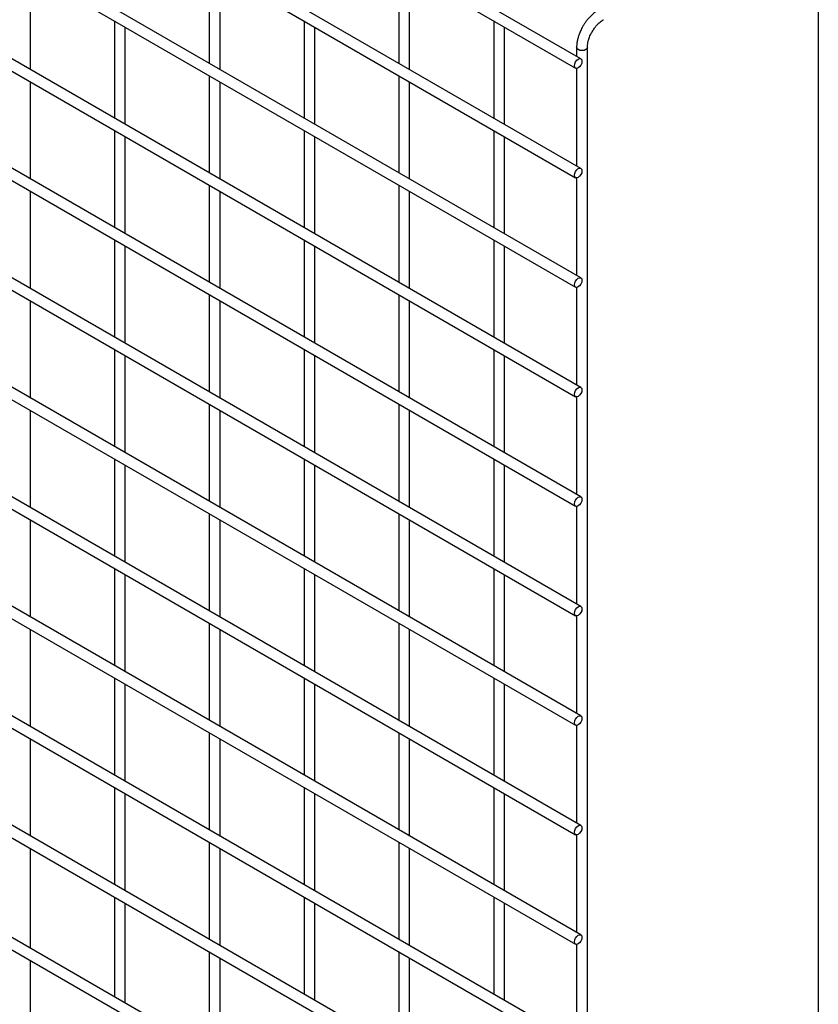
# Model space of a CAD drawing. Header units: inches. Extents: x 0.2 to 10.8, y 0.2 to 8.2.
# Tile 25 of 36: x 10.154 to 10.75, y 6.027 to 6.762. Entities that reach past the tile are written whole.
import ezdxf

# ---------------------------------------------------------------- set-up
doc = ezdxf.new("R2010")
doc.units = ezdxf.units.IN
doc.header["$MEASUREMENT"] = 0
doc.layers.add('TEXT', color=140, linetype='Continuous', lineweight=25)

msp = doc.modelspace()

# ---------------------------------------------------------------- linework, layer by layer
for p, q in [((10.57291, 6.73233), (8.52548, 7.91428)), ((8.52148, 7.90735), (10.56891, 6.7254)), ((10.57291, 6.65067), (8.52548, 7.83263)), ((8.52148, 7.8257), (10.56891, 6.64375)), ((10.57291, 6.56902), (8.52548, 7.75098)), ((8.52148, 7.74405), (10.56891, 6.56209)), ((10.57291, 6.48737), (8.52548, 7.66932)), ((8.52148, 7.66239), (10.56891, 6.48044)), ((10.57291, 6.40571), (8.52548, 7.58767)), ((8.52148, 7.58074), (10.56891, 6.39878)), ((10.57291, 6.32406), (8.52548, 7.50601)), ((8.52148, 7.49908), (10.56891, 6.31713)), ((10.57291, 6.2424), (8.52548, 7.42436)), ((8.52148, 7.41743), (10.56891, 6.23548)), ((10.57291, 6.16075), (8.52548, 7.3427)), ((8.52148, 7.33578), (10.56891, 6.15382)), ((10.57291, 6.0791), (8.52548, 7.26105)), ((8.52148, 7.25412), (10.56891, 6.07217)), ((10.57291, 5.99744), (8.52548, 7.1794)), ((8.52148, 7.17247), (10.56891, 5.99051)), ((10.57291, 5.91579), (8.52548, 7.09774)), ((8.52148, 7.09081), (10.56891, 5.90886)), ((10.57291, 5.83209), (8.52548, 7.01405)), ((8.52148, 7.00712), (10.56891, 5.82516)), ((10.29573, 6.80145), (10.29573, 6.72903)), ((10.43715, 6.80146), (10.43715, 6.72904)), ((10.16231, 6.7244), (10.16231, 6.79682)), ((10.30373, 6.72441), (10.30373, 6.79683)), ((10.44515, 6.72443), (10.44515, 6.79684)), ((10.22502, 6.76061), (10.22502, 6.6882)), ((10.23302, 6.68358), (10.23302, 6.75599)), ((10.36644, 6.76063), (10.36644, 6.68821)), ((10.37444, 6.68359), (10.37444, 6.75601)), ((10.50786, 6.76064), (10.50786, 6.68822)), ((10.51586, 6.6836), (10.51586, 6.75602)), ((10.56973, 6.74084), (10.56973, 6.73416)), ((10.57773, 5.74372), (10.57773, 6.74084)), ((10.56973, 6.72522), (10.56973, 6.65251)), ((10.29573, 6.71979), (10.29573, 6.64738)), ((10.43715, 6.71981), (10.43715, 6.64739)), ((10.16231, 6.64274), (10.16231, 6.71516)), ((10.30373, 6.64276), (10.30373, 6.71517)), ((10.44515, 6.64277), (10.44515, 6.71519)), ((10.22502, 6.67896), (10.22502, 6.60654)), ((10.23302, 6.60192), (10.23302, 6.67434)), ((10.36644, 6.67897), (10.36644, 6.60656)), ((10.37444, 6.60194), (10.37444, 6.67435)), ((10.50786, 6.67899), (10.50786, 6.60657)), ((10.51586, 6.60195), (10.51586, 6.67437)), ((10.29573, 6.63814), (10.29573, 6.56572)), ((10.43715, 6.63815), (10.43715, 6.56574)), ((10.56973, 6.64356), (10.56973, 6.57085)), ((10.16231, 6.56109), (10.16231, 6.63351)), ((10.30373, 6.5611), (10.30373, 6.63352)), ((10.44515, 6.56112), (10.44515, 6.63353)), ((10.22502, 6.5973), (10.22502, 6.52489)), ((10.36644, 6.59732), (10.36644, 6.5249)), ((10.50786, 6.59733), (10.50786, 6.52491)), ((10.23302, 6.52027), (10.23302, 6.59269)), ((10.37444, 6.52028), (10.37444, 6.5927)), ((10.51586, 6.5203), (10.51586, 6.59271)), ((10.29573, 6.55648), (10.29573, 6.48407)), ((10.43715, 6.5565), (10.43715, 6.48408)), ((10.56973, 6.56191), (10.56973, 6.4892)), ((10.16231, 6.47944), (10.16231, 6.55185)), ((10.30373, 6.47945), (10.30373, 6.55187)), ((10.44515, 6.47946), (10.44515, 6.55188)), ((10.22502, 6.51565), (10.22502, 6.44323)), ((10.36644, 6.51566), (10.36644, 6.44325)), ((10.50786, 6.51568), (10.50786, 6.44326)), ((10.23302, 6.43862), (10.23302, 6.51103)), ((10.37444, 6.43863), (10.37444, 6.51105)), ((10.51586, 6.43864), (10.51586, 6.51106)), ((10.56973, 6.48025), (10.56973, 6.40754)), ((10.16231, 6.39778), (10.16231, 6.4702)), ((10.29573, 6.47483), (10.29573, 6.40241)), ((10.30373, 6.3978), (10.30373, 6.47021)), ((10.43715, 6.47484), (10.43715, 6.40243)), ((10.44515, 6.39781), (10.44515, 6.47023)), ((10.22502, 6.434), (10.22502, 6.36158)), ((10.36644, 6.43401), (10.36644, 6.36159)), ((10.50786, 6.43402), (10.50786, 6.36161)), ((10.23302, 6.35696), (10.23302, 6.42938)), ((10.37444, 6.35698), (10.37444, 6.42939)), ((10.51586, 6.35699), (10.51586, 6.42941)), ((10.56973, 6.3986), (10.56973, 6.32589)), ((10.16231, 6.31613), (10.16231, 6.38854)), ((10.29573, 6.39318), (10.29573, 6.32076)), ((10.30373, 6.31614), (10.30373, 6.38856)), ((10.43715, 6.39319), (10.43715, 6.32077)), ((10.44515, 6.31615), (10.44515, 6.38857)), ((10.22502, 6.35234), (10.22502, 6.27993)), ((10.36644, 6.35236), (10.36644, 6.27994)), ((10.50786, 6.35237), (10.50786, 6.27995)), ((10.23302, 6.27531), (10.23302, 6.34772)), ((10.37444, 6.27532), (10.37444, 6.34774)), ((10.51586, 6.27533), (10.51586, 6.34775)), ((10.56973, 6.31694), (10.56973, 6.24423)), ((10.16231, 6.23447), (10.16231, 6.30689)), ((10.29573, 6.31152), (10.29573, 6.23911)), ((10.30373, 6.23449), (10.30373, 6.3069)), ((10.43715, 6.31154), (10.43715, 6.23912)), ((10.44515, 6.2345), (10.44515, 6.30692)), ((10.22502, 6.27069), (10.22502, 6.19827)), ((10.36644, 6.2707), (10.36644, 6.19829)), ((10.50786, 6.27072), (10.50786, 6.1983)), ((10.23302, 6.19365), (10.23302, 6.26607)), ((10.37444, 6.19367), (10.37444, 6.26608)), ((10.51586, 6.19368), (10.51586, 6.2661)), ((10.56973, 6.23529), (10.56973, 6.16258)), ((10.29573, 6.22987), (10.29573, 6.15745)), ((10.43715, 6.22988), (10.43715, 6.15746)), ((10.16231, 6.15282), (10.16231, 6.22524)), ((10.30373, 6.15283), (10.30373, 6.22525)), ((10.44515, 6.15285), (10.44515, 6.22526)), ((10.22502, 6.18903), (10.22502, 6.11662)), ((10.36644, 6.18905), (10.36644, 6.11663)), ((10.50786, 6.18906), (10.50786, 6.11664)), ((10.23302, 6.112), (10.23302, 6.18442)), ((10.37444, 6.11201), (10.37444, 6.18443)), ((10.51586, 6.11203), (10.51586, 6.18444)), ((10.56973, 6.15364), (10.56973, 6.08093)), ((10.29573, 6.14821), (10.29573, 6.0758)), ((10.43715, 6.14823), (10.43715, 6.07581)), ((10.16231, 6.06912), (10.16231, 6.14358)), ((10.30373, 6.07118), (10.30373, 6.1436)), ((10.44515, 6.07119), (10.44515, 6.14361)), ((10.22502, 6.10738), (10.22502, 6.03292)), ((10.23302, 6.0283), (10.23302, 6.10276)), ((10.36644, 6.10739), (10.36644, 6.03498)), ((10.37444, 6.03036), (10.37444, 6.10278)), ((10.50786, 6.10741), (10.50786, 6.03499)), ((10.51586, 6.03037), (10.51586, 6.10279)), ((10.56973, 6.07198), (10.56973, 5.99927)), ((10.29573, 6.06656), (10.29573, 5.9921)), ((10.43715, 6.06657), (10.43715, 5.99416)), ((10.16231, 5.98747), (10.16231, 6.05989)), ((10.30373, 5.98748), (10.30373, 6.06194)), ((10.44515, 5.98954), (10.44515, 6.06196))]:
    msp.add_line(p, q)
at = {"flags": 128}
for points in [[(10.57773, 6.74085), (10.57773, 6.74084), (10.57743, 6.73996), (10.57656, 6.73921), (10.57527, 6.73871), (10.57373, 6.73853), (10.5722, 6.73871), (10.57091, 6.73921), (10.57004, 6.73996), (10.56973, 6.74084), (10.56973, 6.74086)], [(10.57373, 6.7305), (10.57352, 6.72912), (10.57291, 6.72771), (10.57199, 6.72647), (10.57091, 6.7256), (10.56982, 6.72522), (10.56891, 6.7254), (10.56829, 6.72611), (10.56808, 6.72723), (10.56829, 6.72861), (10.56891, 6.73002), (10.56982, 6.73126), (10.57091, 6.73213), (10.57199, 6.73251), (10.57291, 6.73233), (10.57352, 6.73162), (10.57373, 6.7305)], [(10.57373, 6.64884), (10.57352, 6.64747), (10.57291, 6.64606), (10.57199, 6.64482), (10.57091, 6.64394), (10.56982, 6.64357), (10.56891, 6.64375), (10.56829, 6.64445), (10.56808, 6.64558), (10.56829, 6.64695), (10.56891, 6.64837), (10.56982, 6.6496), (10.57091, 6.65048), (10.57199, 6.65085), (10.57291, 6.65067), (10.57352, 6.64997), (10.57373, 6.64884)], [(10.57373, 6.56719), (10.57352, 6.56581), (10.57291, 6.5644), (10.57199, 6.56316), (10.57091, 6.56229), (10.56982, 6.56191), (10.56891, 6.56209), (10.56829, 6.5628), (10.56808, 6.56392), (10.56829, 6.5653), (10.56891, 6.56671), (10.56982, 6.56795), (10.57091, 6.56882), (10.57199, 6.5692), (10.57291, 6.56902), (10.57352, 6.56831), (10.57373, 6.56719)], [(10.57373, 6.48553), (10.57352, 6.48416), (10.57291, 6.48275), (10.57199, 6.48151), (10.57091, 6.48064), (10.56982, 6.48026), (10.56891, 6.48044), (10.56829, 6.48114), (10.56808, 6.48227), (10.56829, 6.48364), (10.56891, 6.48506), (10.56982, 6.48629), (10.57091, 6.48717), (10.57199, 6.48754), (10.57291, 6.48737), (10.57352, 6.48666), (10.57373, 6.48553)], [(10.57373, 6.40388), (10.57352, 6.40251), (10.57291, 6.40109), (10.57199, 6.39986), (10.57091, 6.39898), (10.56982, 6.39861), (10.56891, 6.39878), (10.56829, 6.39949), (10.56808, 6.40062), (10.56829, 6.40199), (10.56891, 6.4034), (10.56982, 6.40464), (10.57091, 6.40551), (10.57199, 6.40589), (10.57291, 6.40571), (10.57352, 6.40501), (10.57373, 6.40388)], [(10.57373, 6.32223), (10.57352, 6.32085), (10.57291, 6.31944), (10.57199, 6.3182), (10.57091, 6.31733), (10.56982, 6.31695), (10.56891, 6.31713), (10.56829, 6.31784), (10.56808, 6.31896), (10.56829, 6.32034), (10.56891, 6.32175), (10.56982, 6.32299), (10.57091, 6.32386), (10.57199, 6.32424), (10.57291, 6.32406), (10.57352, 6.32335), (10.57373, 6.32223)], [(10.57373, 6.24057), (10.57352, 6.2392), (10.57291, 6.23778), (10.57199, 6.23655), (10.57091, 6.23567), (10.56982, 6.2353), (10.56891, 6.23548), (10.56829, 6.23618), (10.56808, 6.23731), (10.56829, 6.23868), (10.56891, 6.24009), (10.56982, 6.24133), (10.57091, 6.24221), (10.57199, 6.24258), (10.57291, 6.2424), (10.57352, 6.2417), (10.57373, 6.24057)], [(10.57373, 6.15892), (10.57352, 6.15754), (10.57291, 6.15613), (10.57199, 6.15489), (10.57091, 6.15402), (10.56982, 6.15364), (10.56891, 6.15382), (10.56829, 6.15453), (10.56808, 6.15565), (10.56829, 6.15703), (10.56891, 6.15844), (10.56982, 6.15968), (10.57091, 6.16055), (10.57199, 6.16093), (10.57291, 6.16075), (10.57352, 6.16004), (10.57373, 6.15892)], [(10.57373, 6.07726), (10.57352, 6.07589), (10.57291, 6.07448), (10.57199, 6.07324), (10.57091, 6.07237), (10.56982, 6.07199), (10.56891, 6.07217), (10.56829, 6.07287), (10.56808, 6.074), (10.56829, 6.07537), (10.56891, 6.07679), (10.56982, 6.07802), (10.57091, 6.0789), (10.57199, 6.07927), (10.57291, 6.0791), (10.57352, 6.07839), (10.57373, 6.07726)]]:
    msp.add_lwpolyline(points, dxfattribs=at)
for points, knots in [([(10.58571, 6.76845), (10.58537, 6.76827), (10.58422, 6.76765), (10.58237, 6.76624), (10.58026, 6.76435), (10.57851, 6.76247), (10.57699, 6.76061), (10.57563, 6.75872), (10.57479, 6.75732), (10.57436, 6.75661)], [0, 0, 0, 0, 0.076054, 0.263021, 0.437352, 0.597786, 0.719603, 0.857444, 1, 1, 1, 1]), ([(10.57436, 6.75661), (10.57375, 6.75547), (10.57288, 6.75388), (10.57186, 6.75143), (10.57111, 6.74934), (10.57042, 6.74685), (10.56995, 6.74429), (10.56972, 6.74226), (10.56976, 6.74114), (10.56977, 6.74086)], [0, 0, 0, 0, 0.22114, 0.311302, 0.459898, 0.612592, 0.774999, 0.943044, 1, 1, 1, 1]), ([(10.58129, 6.75261), (10.58184, 6.75351), (10.58262, 6.75477), (10.58393, 6.75648), (10.58509, 6.75782), (10.58651, 6.75923), (10.58799, 6.76045), (10.58908, 6.76123), (10.58963, 6.76152), (10.58969, 6.76155)], [0, 0, 0, 0, 0.233186, 0.328025, 0.483332, 0.641352, 0.807119, 0.975755, 1, 1, 1, 1]), ([(10.57775, 6.74085), (10.57776, 6.74144), (10.57779, 6.74265), (10.57815, 6.74473), (10.57868, 6.74674), (10.57934, 6.7486), (10.58015, 6.75051), (10.58087, 6.75183), (10.58129, 6.75261)], [0, 0, 0, 0, 0.169323, 0.352373, 0.534052, 0.667576, 0.805635, 1, 1, 1, 1])]:
    msp.add_open_spline(points, degree=3, knots=knots)
at = {"layer": 'TEXT'}
msp.add_line((10.75, 8.25), (10.75, 0.25), dxfattribs=at)

doc.saveas('drawing.dxf')
